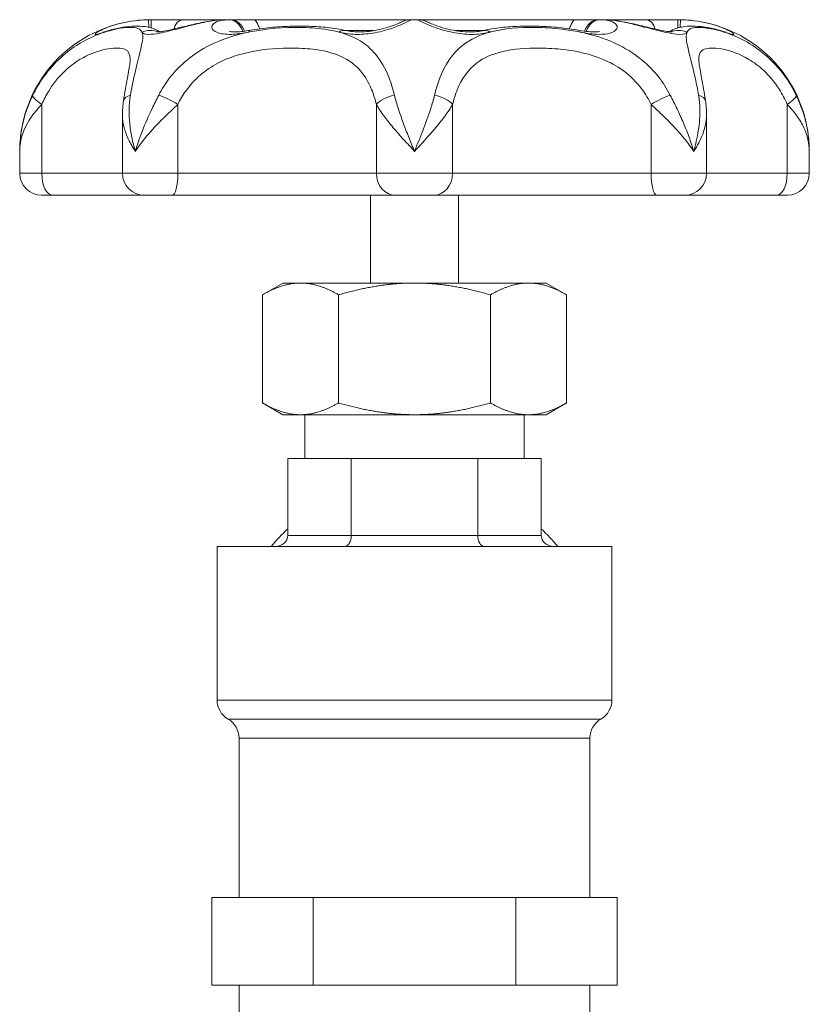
# Model space of a CAD drawing. Header units: millimetres. Extents: x 17747 to 112039, y -74980 to 446921.
# Tile 223 of 256: x 55363 to 55420, y 183378 to 183450. Entities that reach past the tile are written whole.
import ezdxf

# ---------------------------------------------------------------- set-up
doc = ezdxf.new("R2010")
doc.units = ezdxf.units.MM
doc.layers.add('UT_ZARIZENI - ZDROJ TEPLA', color=3, linetype='Continuous', lineweight=35)

msp = doc.modelspace()

# ---------------------------------------------------------------- linework, layer by layer
at = {"layer": 'UT_ZARIZENI - ZDROJ TEPLA', "lineweight": 13}
for p, q in [((55372.117, 183449.563), (55372.129, 183449.015)), ((55374.697, 183449.565), (55372.316, 183449.565)), ((55372.316, 183449.565), (55372.316, 183448.966)), ((55377.714, 183449.565), (55374.697, 183449.565)), ((55378.075, 183449.565), (55377.714, 183449.565)), ((55379.759, 183449.565), (55378.075, 183449.565)), ((55391.108, 183449.565), (55379.759, 183449.565)), ((55391.619, 183449.565), (55391.108, 183449.565)), ((55402.969, 183449.565), (55391.619, 183449.565)), ((55404.652, 183449.565), (55402.969, 183449.565)), ((55405.014, 183449.565), (55404.652, 183449.565)), ((55408.031, 183449.565), (55405.014, 183449.565)), ((55410.412, 183449.565), (55408.031, 183449.565)), ((55410.412, 183448.966), (55410.412, 183449.565)), ((55410.599, 183449.015), (55410.611, 183449.563)), ((55386.442, 183448.771), (55388.406, 183448.771)), ((55394.322, 183448.771), (55396.286, 183448.771)), ((55364.389, 183443.437), (55364.389, 183438.452)), ((55374.239, 183443.437), (55374.239, 183438.452)), ((55388.607, 183443.437), (55388.607, 183438.452)), ((55394.121, 183443.437), (55394.121, 183438.452)), ((55408.489, 183443.437), (55408.489, 183438.452)), ((55418.339, 183443.437), (55418.339, 183438.452)), ((55370.228, 183442.649), (55370.228, 183438.452)), ((55412.499, 183442.649), (55412.499, 183438.452)), ((55362.789, 183440.04), (55362.789, 183438.452)), ((55419.939, 183440.04), (55419.939, 183438.452)), ((55362.789, 183438.452), (55364.389, 183438.452)), ((55370.228, 183438.452), (55364.389, 183438.452)), ((55370.228, 183438.452), (55374.239, 183438.452)), ((55388.607, 183438.452), (55374.239, 183438.452)), ((55388.607, 183438.452), (55394.121, 183438.452)), ((55408.489, 183438.452), (55394.121, 183438.452)), ((55408.489, 183438.452), (55412.499, 183438.452)), ((55418.339, 183438.452), (55412.499, 183438.452)), ((55418.339, 183438.452), (55419.939, 183438.452)), ((55365.176, 183436.865), (55364.376, 183436.865)), ((55365.176, 183436.865), (55366.86, 183436.865)), ((55366.86, 183436.865), (55371.816, 183436.865)), ((55373.821, 183436.865), (55371.816, 183436.865)), ((55373.821, 183436.865), (55375.809, 183436.865)), ((55375.809, 183436.865), (55388.858, 183436.865)), ((55388.189, 183436.865), (55388.189, 183430.515)), ((55388.858, 183436.865), (55389.986, 183436.865)), ((55392.742, 183436.865), (55389.986, 183436.865)), ((55392.742, 183436.865), (55393.87, 183436.865)), ((55393.87, 183436.865), (55406.919, 183436.865)), ((55394.539, 183436.865), (55394.539, 183430.515)), ((55406.919, 183436.865), (55408.907, 183436.865)), ((55410.912, 183436.865), (55408.907, 183436.865)), ((55410.912, 183436.865), (55415.868, 183436.865)), ((55415.868, 183436.865), (55417.552, 183436.865)), ((55418.351, 183436.865), (55417.552, 183436.865)), ((55381.839, 183430.515), (55380.365, 183429.664)), ((55383.115, 183430.515), (55381.839, 183430.515)), ((55391.364, 183430.515), (55383.115, 183430.515)), ((55399.613, 183430.515), (55391.364, 183430.515)), ((55400.889, 183430.515), (55399.613, 183430.515)), ((55400.889, 183430.515), (55402.362, 183429.664)), ((55380.365, 183429.664), (55380.365, 183421.841)), ((55385.865, 183429.664), (55385.865, 183421.841)), ((55396.863, 183429.664), (55396.863, 183421.841)), ((55402.362, 183429.664), (55402.362, 183421.841)), ((55381.839, 183420.99), (55380.365, 183421.841)), ((55400.889, 183420.99), (55402.362, 183421.841)), ((55381.839, 183420.99), (55383.115, 183420.99)), ((55383.115, 183420.99), (55391.364, 183420.99)), ((55383.426, 183420.99), (55383.426, 183417.815)), ((55391.364, 183420.99), (55399.613, 183420.99)), ((55399.301, 183420.99), (55399.301, 183417.815)), ((55399.613, 183420.99), (55400.889, 183420.99)), ((55382.199, 183417.815), (55384.49, 183417.815)), ((55382.199, 183417.815), (55382.199, 183412.259)), ((55384.49, 183417.815), (55386.781, 183417.815)), ((55386.781, 183417.815), (55391.364, 183417.815)), ((55386.781, 183417.815), (55386.781, 183412.259)), ((55391.364, 183417.815), (55395.947, 183417.815)), ((55395.947, 183417.815), (55395.947, 183412.259)), ((55395.947, 183417.815), (55398.238, 183417.815)), ((55398.238, 183417.815), (55400.529, 183417.815)), ((55400.529, 183417.815), (55400.529, 183412.259)), ((55386.781, 183412.259), (55382.199, 183412.259)), ((55395.947, 183412.259), (55386.781, 183412.259)), ((55400.529, 183412.259), (55395.947, 183412.259)), ((55405.651, 183411.465), (55377.076, 183411.465)), ((55377.076, 183411.465), (55377.076, 183400.352)), ((55405.651, 183411.465), (55405.651, 183400.352)), ((55377.076, 183400.352), (55405.651, 183400.352)), ((55377.87, 183398.978), (55404.858, 183398.978)), ((55404.064, 183397.603), (55378.664, 183397.603)), ((55378.664, 183397.603), (55378.664, 183386.065)), ((55404.064, 183397.603), (55404.064, 183386.065)), ((55376.699, 183386.065), (55380.365, 183386.065)), ((55376.699, 183386.065), (55376.699, 183379.715)), ((55380.365, 183386.065), (55384.032, 183386.065)), ((55384.032, 183386.065), (55391.364, 183386.065)), ((55384.032, 183386.065), (55384.032, 183379.715)), ((55391.364, 183386.065), (55398.696, 183386.065)), ((55398.696, 183386.065), (55402.362, 183386.065)), ((55398.696, 183386.065), (55398.696, 183379.715)), ((55402.362, 183386.065), (55406.029, 183386.065)), ((55406.029, 183386.065), (55406.029, 183379.715)), ((55376.699, 183379.715), (55380.365, 183379.715)), ((55378.664, 183379.715), (55378.664, 183372.665)), ((55380.365, 183379.715), (55384.032, 183379.715)), ((55384.032, 183379.715), (55391.364, 183379.715)), ((55391.364, 183379.715), (55398.696, 183379.715)), ((55398.696, 183379.715), (55402.362, 183379.715)), ((55402.362, 183379.715), (55406.029, 183379.715)), ((55404.064, 183379.715), (55404.064, 183372.665))]:
    msp.add_line(p, q, dxfattribs=at)
for centre, radius, start, end in [((55372.314, 183440.04), 9.525, 90, 180), ((55391.108, 183447.977), 1.587, 90, 121.40136), ((55391.619, 183447.977), 1.587, 58.59645, 90), ((55410.414, 183440.04), 9.525, 0, 90), ((55364.376, 183438.452), 1.587, 180, 270), ((55371.816, 183438.452), 1.587, 180, 270), ((55410.912, 183438.452), 1.587, 270, 0), ((55418.351, 183438.452), 1.587, 270, 0), ((55378.664, 183400.352), 1.587, 180, 240), ((55404.064, 183400.352), 1.587, 300, 0), ((55377.076, 183397.603), 1.587, 0, 60), ((55405.651, 183397.603), 1.587, 120, 180)]:
    msp.add_arc(centre, radius, start, end, dxfattribs=at)
for centre, major_axis, ratio, start_param, end_param in [((55377.728, 183441.172), (-0.042, 8.393), 0.813723, 6.279118, 6.303072), ((55377.597, 183447.976), (-0.047, 1.587), 0.706954, 6.26265, 6.283185), ((55377.959, 183447.976), (-0.047, 1.587), 0.706954, 5.177241, 6.262096), ((55378.075, 183447.977), (0, 1.587), 0.707107, 5.207963, 6.283185), ((55391.108, 183447.976), (1.587, 0), 0.999783, 1.571073, 2.109371), ((55391.619, 183447.976), (-1.588, 0), 0.999783, 4.173803, 4.712112), ((55404.652, 183447.977), (0, 1.588), 0.707107, 0, 1.075158), ((55404.769, 183447.976), (0.047, 1.587), 0.706954, 0.021089, 1.105897), ((55404.992, 183441.172), (0.063, 8.393), 0.813729, 6.265351, 6.289304), ((55405.131, 183447.976), (0.047, 1.587), 0.706954, 0, 0.020535), ((55369.594, 183447.231), (-0.461, 1.519), 0.792584, 0, 0.165302), ((55372.213, 183447.231), (-1.218, -1.018), 0.973041, 3.624272, 4.404343), ((55379.727, 183447.231), (-0.284, 1.562), 0.147842, 0, 0.374378), ((55386.051, 183447.231), (0.346, 1.549), 0.583503, 0, 0.530856), ((55396.677, 183447.231), (-0.346, 1.549), 0.583503, 5.752329, 6.283185), ((55403.001, 183447.231), (0.284, 1.562), 0.147842, 5.908808, 6.283185), ((55410.515, 183447.231), (-1.218, 1.018), 0.973041, 5.020434, 5.800547), ((55413.134, 183447.231), (0.461, 1.519), 0.792584, 6.117883, 6.283185), ((55365.176, 183443.437), (-1.426, 0.697), 0.243422, 0.048997, 1.108819), ((55371.872, 183443.437), (-1.57, 0.233), 0.47335, 5.526701, 6.283185), ((55373.821, 183443.437), (1.395, -0.758), 0.129099, 1.337474, 2.397296), ((55389.986, 183443.437), (-1.529, -0.427), 0.425996, 4.642937, 5.70276), ((55392.742, 183443.437), (1.529, -0.427), 0.425996, 0.580425, 1.640248), ((55408.907, 183443.437), (-1.395, -0.758), 0.129099, 3.885889, 4.945712), ((55410.856, 183443.437), (1.57, 0.233), 0.47335, 0, 0.756484), ((55417.552, 183443.437), (1.426, 0.697), 0.243422, 5.174366, 6.234189), ((55365.176, 183438.452), (0, -1.587), 0.496133, 4.712389, 6.283185), ((55373.821, 183438.452), (0, -1.587), 0.263124, 0, 1.570796), ((55389.986, 183438.452), (0, -1.588), 0.868247, 4.712389, 6.283185), ((55392.742, 183438.452), (0, -1.587), 0.868247, 0, 1.570796), ((55408.907, 183438.452), (0, -1.587), 0.263124, 4.712389, 6.283185), ((55417.552, 183438.452), (0, -1.587), 0.496133, 0, 1.570796), ((55391.364, 183405.115), (-12.7, 0), 0.866025, 5.518627, 5.667706), ((55381.282, 183412.259), (0.917, 0), 0.866025, 4.712389, 6.283185), ((55386.323, 183412.259), (0, 0.794), 0.57735, 3.141593, 4.712389), ((55396.405, 183412.259), (0, 0.794), 0.57735, 1.570796, 3.141593), ((55391.364, 183405.115), (-12.7, 0), 0.866025, 3.757072, 3.906151), ((55401.446, 183412.259), (-0.917, 0), 0.866025, 0, 1.570796)]:
    msp.add_ellipse(centre, major_axis=major_axis, ratio=ratio, start_param=start_param, end_param=end_param, dxfattribs=at)
for points, knots in [([(55372.117, 183449.563), (55371.872, 183449.558), (55371.624, 183449.543), (55370.674, 183449.449), (55370.02, 183449.299), (55369.188, 183449.029), (55368.915, 183448.917), (55368.71, 183448.819), (55368.539, 183448.736), (55368.413, 183448.662), (55368.236, 183448.53), (55368.238, 183448.493), (55368.45, 183448.518), (55368.657, 183448.579), (55368.941, 183448.67)], [-0.705136, -0.705136, -0.705136, -0.705136, -0.6436727, -0.6436727, -0.4645313, -0.4645313, -0.352568, -0.352568, -0.352568, -0.2588241, -0.2588241, -0.1282342, -0.1282342, 0, 0, 0, 0]), ([(55371.639, 183448.67), (55371.683, 183448.573), (55371.841, 183448.51), (55372.313, 183448.498), (55372.592, 183448.53), (55373.315, 183448.666), (55373.781, 183448.786), (55374.712, 183449.031), (55375.17, 183449.154), (55376.059, 183449.363), (55376.486, 183449.449), (55377.129, 183449.536), (55377.363, 183449.557), (55377.574, 183449.563)], [-0.7051622, -0.7051622, -0.7051622, -0.7051622, -0.5682719, -0.5682719, -0.4559119, -0.4559119, -0.3174408, -0.3174408, -0.193569, -0.193569, -0.0744496, -0.0744496, 0, 0, 0, 0]), ([(55372.316, 183449.565), (55372.283, 183449.565), (55372.25, 183449.565), (55372.183, 183449.564), (55372.15, 183449.563), (55372.117, 183449.563)], [-0.0165259, -0.0165259, -0.0165259, -0.0165259, -0.00826295, -0.00826295, 0, 0, 0, 0]), ([(55372.722, 183448.68), (55372.722, 183448.68), (55372.737, 183448.679), (55372.798, 183448.681), (55372.85, 183448.683), (55372.998, 183448.699), (55373.099, 183448.713), (55373.363, 183448.758), (55373.535, 183448.793), (55373.953, 183448.886), (55374.206, 183448.947), (55374.803, 183449.093), (55375.147, 183449.178), (55375.893, 183449.346), (55376.295, 183449.427), (55376.981, 183449.525), (55377.271, 183449.554), (55377.551, 183449.562)], [-0.5866358, -0.5866358, -0.5866358, -0.5866358, -0.5518587, -0.5518587, -0.508178, -0.508178, -0.4541491, -0.4541491, -0.3867103, -0.3867103, -0.3025572, -0.3025572, -0.2006644, -0.2006644, -0.0859253, -0.0859253, 0, 0, 0, 0]), ([(55374.697, 183449.565), (55374.696, 183449.565), (55374.695, 183449.565), (55374.599, 183449.564), (55374.505, 183449.546), (55374.333, 183449.474), (55374.254, 183449.422), (55374.108, 183449.271), (55374.051, 183449.174), (55373.998, 183449.013), (55373.986, 183448.955), (55373.98, 183448.893)], [-0.7823026, -0.7823026, -0.7823026, -0.7823026, -0.781576, -0.781576, -0.7237568, -0.7237568, -0.6685498, -0.6685498, -0.6073684, -0.6073684, -0.5770243, -0.5770243, -0.5770243, -0.5770243]), ([(55377.936, 183449.563), (55377.721, 183449.556), (55377.525, 183449.535), (55377.113, 183449.448), (55376.931, 183449.367), (55376.722, 183449.186), (55376.68, 183449.089), (55376.704, 183448.934), (55376.735, 183448.874), (55376.787, 183448.819), (55376.866, 183448.737), (55376.995, 183448.662), (55377.439, 183448.521), (55377.823, 183448.485), (55378.609, 183448.533), (55378.992, 183448.591), (55379.378, 183448.67)], [-0.7051622, -0.7051622, -0.7051622, -0.7051622, -0.6289419, -0.6289419, -0.5157521, -0.5157521, -0.4153392, -0.4153392, -0.3525811, -0.3525811, -0.3525811, -0.2584069, -0.2584069, -0.1118757, -0.1118757, 0, 0, 0, 0]), ([(55377.574, 183449.563), (55377.597, 183449.563), (55377.62, 183449.564), (55377.667, 183449.565), (55377.691, 183449.565), (55377.714, 183449.565)], [-0.0165259, -0.0165259, -0.0165259, -0.0165259, -0.00826295, -0.00826295, 0, 0, 0, 0]), ([(55378.075, 183449.565), (55378.052, 183449.565), (55378.029, 183449.565), (55377.982, 183449.564), (55377.959, 183449.563), (55377.936, 183449.563)], [-0.0165259, -0.0165259, -0.0165259, -0.0165259, -0.00826295, -0.00826295, 0, 0, 0, 0]), ([(55379.759, 183449.565), (55379.76, 183449.565), (55379.76, 183449.565), (55379.79, 183449.564), (55379.822, 183449.546), (55379.887, 183449.475), (55379.922, 183449.422), (55380.003, 183449.272), (55380.047, 183449.175), (55380.116, 183449.017), (55380.138, 183448.964), (55380.163, 183448.908)], [-0.7816833, -0.7816833, -0.7816833, -0.7816833, -0.7809437, -0.7809437, -0.7232581, -0.7232581, -0.6683526, -0.6683526, -0.6070509, -0.6070509, -0.5790927, -0.5790927, -0.5790927, -0.5790927]), ([(55385.892, 183448.67), (55386.235, 183448.579), (55386.642, 183448.518), (55387.487, 183448.493), (55387.92, 183448.526), (55388.805, 183448.67), (55389.246, 183448.787), (55389.984, 183449.031), (55390.286, 183449.153), (55390.755, 183449.363), (55390.923, 183449.449), (55391.077, 183449.536), (55391.107, 183449.557), (55391.108, 183449.563)], [-0.705136, -0.705136, -0.705136, -0.705136, -0.5765835, -0.5765835, -0.4539853, -0.4539853, -0.3172874, -0.3172874, -0.193569, -0.193569, -0.0744496, -0.0744496, 0, 0, 0, 0]), ([(55386.397, 183448.781), (55386.548, 183448.747), (55386.723, 183448.718), (55387.088, 183448.684), (55387.275, 183448.677), (55387.661, 183448.684), (55387.855, 183448.697), (55388.262, 183448.745), (55388.476, 183448.78), (55388.919, 183448.873), (55389.145, 183448.932), (55389.586, 183449.065), (55389.792, 183449.137), (55390.123, 183449.263), (55390.25, 183449.318), (55390.325, 183449.352), (55390.336, 183449.358), (55390.336, 183449.358)], [-0.705136, -0.705136, -0.705136, -0.705136, -0.6229082, -0.6229082, -0.5471707, -0.5471707, -0.4738142, -0.4738142, -0.3939213, -0.3939213, -0.3012222, -0.3012222, -0.196635, -0.196635, -0.0935351, -0.0935351, -0.0642136, -0.0642136, -0.0642136, -0.0642136]), ([(55391.108, 183449.563), (55391.108, 183449.563), (55391.108, 183449.564), (55391.108, 183449.565), (55391.108, 183449.565), (55391.108, 183449.565)], [-0.0165259, -0.0165259, -0.0165259, -0.0165259, -0.00826295, -0.00826295, 0, 0, 0, 0]), ([(55391.619, 183449.565), (55391.62, 183449.565), (55391.62, 183449.565), (55391.62, 183449.564), (55391.62, 183449.563), (55391.62, 183449.563)], [-0.0165259, -0.0165259, -0.0165259, -0.0165259, -0.00826295, -0.00826295, 0, 0, 0, 0]), ([(55391.62, 183449.563), (55391.62, 183449.558), (55391.641, 183449.543), (55391.801, 183449.449), (55392.092, 183449.299), (55392.758, 183449.029), (55393.066, 183448.917), (55393.404, 183448.819), (55393.687, 183448.736), (55393.993, 183448.662), (55394.755, 183448.53), (55395.217, 183448.493), (55396.088, 183448.518), (55396.494, 183448.579), (55396.836, 183448.67)], [-0.705136, -0.705136, -0.705136, -0.705136, -0.6436727, -0.6436727, -0.4645313, -0.4645313, -0.352568, -0.352568, -0.352568, -0.2588241, -0.2588241, -0.1282342, -0.1282342, 0, 0, 0, 0]), ([(55392.392, 183449.358), (55392.392, 183449.358), (55392.402, 183449.352), (55392.453, 183449.329), (55392.516, 183449.302), (55392.716, 183449.22), (55392.876, 183449.158), (55393.272, 183449.023), (55393.519, 183448.948), (55394.024, 183448.824), (55394.284, 183448.772), (55394.764, 183448.707), (55394.982, 183448.688), (55395.387, 183448.677), (55395.572, 183448.681), (55395.922, 183448.709), (55396.088, 183448.732), (55396.267, 183448.767), (55396.3, 183448.774), (55396.331, 183448.781)], [-0.6409224, -0.6409224, -0.6409224, -0.6409224, -0.6122318, -0.6122318, -0.5490007, -0.5490007, -0.4535216, -0.4535216, -0.3464107, -0.3464107, -0.2478487, -0.2478487, -0.1658372, -0.1658372, -0.0921779, -0.0921779, -0.0170023, -0.0170023, 0, 0, 0, 0]), ([(55402.565, 183448.908), (55402.589, 183448.964), (55402.612, 183449.017), (55402.681, 183449.175), (55402.725, 183449.272), (55402.806, 183449.422), (55402.841, 183449.475), (55402.906, 183449.546), (55402.938, 183449.564), (55402.968, 183449.565), (55402.968, 183449.565), (55402.969, 183449.565)], [-0.1741701, -0.1741701, -0.1741701, -0.1741701, -0.1500459, -0.1500459, -0.0971508, -0.0971508, -0.0497749, -0.0497749, 0, 0, 0.0006381, 0.0006381, 0.0006381, 0.0006381]), ([(55403.35, 183448.67), (55403.823, 183448.573), (55404.285, 183448.51), (55405.008, 183448.498), (55405.29, 183448.53), (55405.775, 183448.666), (55405.946, 183448.786), (55406.065, 183449.031), (55406.035, 183449.154), (55405.808, 183449.363), (55405.618, 183449.449), (55405.194, 183449.536), (55405.002, 183449.557), (55404.792, 183449.563)], [-0.7051622, -0.7051622, -0.7051622, -0.7051622, -0.5682719, -0.5682719, -0.4559119, -0.4559119, -0.3174408, -0.3174408, -0.193569, -0.193569, -0.0744496, -0.0744496, 0, 0, 0, 0]), ([(55404.792, 183449.563), (55404.769, 183449.563), (55404.746, 183449.564), (55404.699, 183449.565), (55404.676, 183449.565), (55404.652, 183449.565)], [-0.0165259, -0.0165259, -0.0165259, -0.0165259, -0.00826295, -0.00826295, 0, 0, 0, 0]), ([(55405.014, 183449.565), (55405.037, 183449.565), (55405.061, 183449.565), (55405.107, 183449.564), (55405.131, 183449.563), (55405.154, 183449.563)], [-0.0165259, -0.0165259, -0.0165259, -0.0165259, -0.00826295, -0.00826295, 0, 0, 0, 0]), ([(55405.154, 183449.563), (55405.309, 183449.558), (55405.475, 183449.546), (55405.931, 183449.496), (55406.23, 183449.446), (55406.845, 183449.323), (55407.161, 183449.249), (55407.938, 183449.054), (55408.412, 183448.925), (55409.267, 183448.706), (55409.667, 183448.612), (55410.418, 183448.49), (55410.744, 183448.486), (55411.011, 183448.576), (55411.065, 183448.619), (55411.089, 183448.67)], [-0.7051622, -0.7051622, -0.7051622, -0.7051622, -0.6506958, -0.6506958, -0.5635495, -0.5635495, -0.4780879, -0.4780879, -0.3502388, -0.3502388, -0.226747, -0.226747, -0.0722045, -0.0722045, 0, 0, 0, 0]), ([(55405.177, 183449.562), (55405.636, 183449.549), (55406.12, 183449.481), (55407.023, 183449.308), (55407.437, 183449.211), (55408.196, 183449.027), (55408.544, 183448.94), (55409.109, 183448.81), (55409.342, 183448.761), (55409.675, 183448.705), (55409.794, 183448.691), (55409.942, 183448.679), (55409.985, 183448.68), (55410.004, 183448.68), (55410.006, 183448.68), (55410.006, 183448.68)], [-0.7051622, -0.7051622, -0.7051622, -0.7051622, -0.5641298, -0.5641298, -0.4450694, -0.4450694, -0.3365263, -0.3365263, -0.2477562, -0.2477562, -0.1810906, -0.1810906, -0.1309694, -0.1309694, -0.1185264, -0.1185264, -0.1185264, -0.1185264]), ([(55408.748, 183448.893), (55408.742, 183448.955), (55408.73, 183449.013), (55408.677, 183449.174), (55408.62, 183449.271), (55408.474, 183449.422), (55408.395, 183449.474), (55408.223, 183449.546), (55408.129, 183449.564), (55408.033, 183449.565), (55408.032, 183449.565), (55408.031, 183449.565)], [-0.1762544, -0.1762544, -0.1762544, -0.1762544, -0.1501071, -0.1501071, -0.0973898, -0.0973898, -0.0498203, -0.0498203, 0, 0, 0.0006261, 0.0006261, 0.0006261, 0.0006261]), ([(55410.611, 183449.563), (55410.578, 183449.563), (55410.544, 183449.564), (55410.478, 183449.565), (55410.445, 183449.565), (55410.412, 183449.565)], [-0.0165259, -0.0165259, -0.0165259, -0.0165259, -0.00826295, -0.00826295, 0, 0, 0, 0]), ([(55413.787, 183448.67), (55414.071, 183448.579), (55414.278, 183448.518), (55414.49, 183448.493), (55414.492, 183448.53), (55414.315, 183448.662), (55414.189, 183448.736), (55414.018, 183448.819), (55413.813, 183448.917), (55413.54, 183449.029), (55412.707, 183449.299), (55412.054, 183449.449), (55411.104, 183449.543), (55410.856, 183449.558), (55410.611, 183449.563)], [-0.705136, -0.705136, -0.705136, -0.705136, -0.5769017, -0.5769017, -0.4463119, -0.4463119, -0.352568, -0.352568, -0.352568, -0.2406046, -0.2406046, -0.0614632, -0.0614632, 0, 0, 0, 0]), ([(55368.941, 183448.67), (55368.324, 183448.472), (55367.623, 183448.17), (55366.022, 183447.133), (55365.131, 183446.317), (55364.169, 183444.913), (55363.942, 183444.524), (55363.744, 183444.116)], [-0.727801, -0.727801, -0.727801, -0.727801, -0.4508082, -0.4508082, -0.1171148, -0.1171148, 0, 0, 0, 0]), ([(55368.824, 183448.663), (55368.824, 183448.663), (55368.825, 183448.663), (55368.83, 183448.664), (55368.849, 183448.669), (55368.915, 183448.686), (55368.967, 183448.701), (55369.062, 183448.729), (55369.096, 183448.739), (55369.133, 183448.751)], [-0.09613933, -0.09613933, -0.09613933, -0.09613933, -0.09174665, -0.09174665, -0.06030882, -0.06030882, -0.0200506, -0.0200506, 0, 0, 0, 0]), ([(55371.639, 183448.67), (55371.598, 183448.759), (55371.535, 183448.827), (55371.317, 183448.957), (55371.126, 183448.997), (55370.427, 183449.018), (55369.786, 183448.935), (55368.971, 183448.679), (55368.956, 183448.675), (55368.941, 183448.67)], [-1.4189608, -1.4189608, -1.4189608, -1.4189608, -1.2935176, -1.2935176, -1.0957775, -1.0957775, -0.7346647, -0.7346647, -0.727801, -0.727801, -0.727801, -0.727801]), ([(55369.133, 183448.751), (55369.462, 183448.85), (55369.774, 183448.924), (55370.362, 183449.032), (55370.637, 183449.067), (55371.164, 183449.103), (55371.415, 183449.105), (55371.937, 183449.06), (55372.209, 183449.015), (55372.645, 183448.847), (55372.785, 183448.778), (55372.923, 183448.691)], [-0.6930792, -0.6930792, -0.6930792, -0.6930792, -0.5544634, -0.5544634, -0.4158475, -0.4158475, -0.2772317, -0.2772317, -0.1386158, -0.1386158, -0.0786983, -0.0786983, -0.0786983, -0.0786983]), ([(55370.805, 183444.116), (55370.884, 183444.57), (55370.972, 183445.004), (55371.203, 183446.046), (55371.346, 183446.596), (55371.559, 183447.45), (55371.635, 183447.774), (55371.714, 183448.316), (55371.706, 183448.523), (55371.639, 183448.67)], [-2.1460244, -2.1460244, -2.1460244, -2.1460244, -2.0157528, -2.0157528, -1.8073184, -1.8073184, -1.6249672, -1.6249672, -1.4189608, -1.4189608, -1.4189608, -1.4189608]), ([(55379.378, 183448.67), (55378.414, 183448.472), (55377.441, 183448.17), (55375.394, 183447.132), (55374.369, 183446.315), (55373.314, 183444.912), (55373.072, 183444.524), (55372.861, 183444.116)], [-0.7278011, -0.7278011, -0.7278011, -0.7278011, -0.4506795, -0.4506795, -0.1169483, -0.1169483, 0, 0, 0, 0]), ([(55377.976, 183448.72), (55377.976, 183448.72), (55377.993, 183448.714), (55378.062, 183448.7), (55378.123, 183448.691), (55378.287, 183448.68), (55378.393, 183448.678), (55378.646, 183448.687), (55378.796, 183448.699), (55379.112, 183448.737), (55379.275, 183448.763), (55379.443, 183448.793)], [-0.2822288, -0.2822288, -0.2822288, -0.2822288, -0.238288, -0.238288, -0.1830508, -0.1830508, -0.1238617, -0.1238617, -0.0594754, -0.0594754, 0, 0, 0, 0]), ([(55385.892, 183448.67), (55385.554, 183448.759), (55385.204, 183448.827), (55384.277, 183448.957), (55383.678, 183448.997), (55381.917, 183449.018), (55380.703, 183448.935), (55379.425, 183448.679), (55379.401, 183448.675), (55379.378, 183448.67)], [-1.4189599, -1.4189599, -1.4189599, -1.4189599, -1.2934836, -1.2934836, -1.0957033, -1.0957033, -0.7345416, -0.7345416, -0.7278011, -0.7278011, -0.7278011, -0.7278011]), ([(55379.443, 183448.793), (55379.942, 183448.884), (55380.436, 183448.95), (55381.408, 183449.044), (55381.886, 183449.073), (55382.823, 183449.102), (55383.282, 183449.102), (55384.19, 183449.073), (55384.637, 183449.044), (55385.523, 183448.946), (55385.962, 183448.878), (55386.397, 183448.781)], [-0.6930792, -0.6930792, -0.6930792, -0.6930792, -0.5544634, -0.5544634, -0.4158475, -0.4158475, -0.2772317, -0.2772317, -0.1386158, -0.1386158, 0, 0, 0, 0]), ([(55389.91, 183444.116), (55389.8, 183444.57), (55389.666, 183445.004), (55389.252, 183446.046), (55388.936, 183446.596), (55388.225, 183447.45), (55387.845, 183447.774), (55386.964, 183448.316), (55386.446, 183448.523), (55385.892, 183448.67)], [-2.1460234, -2.1460234, -2.1460234, -2.1460234, -2.0157544, -2.0157544, -1.807324, -1.807324, -1.6249806, -1.6249806, -1.4189599, -1.4189599, -1.4189599, -1.4189599]), ([(55396.836, 183448.67), (55396.091, 183448.472), (55395.416, 183448.17), (55394.123, 183447.133), (55393.564, 183446.317), (55393.034, 183444.913), (55392.917, 183444.524), (55392.818, 183444.116)], [-0.727801, -0.727801, -0.727801, -0.727801, -0.4508082, -0.4508082, -0.1171148, -0.1171148, 0, 0, 0, 0]), ([(55396.331, 183448.781), (55396.766, 183448.878), (55397.205, 183448.946), (55398.094, 183449.044), (55398.543, 183449.073), (55399.451, 183449.102), (55399.911, 183449.102), (55400.847, 183449.073), (55401.323, 183449.044), (55402.292, 183448.95), (55402.786, 183448.884), (55403.285, 183448.793)], [-0.6930792, -0.6930792, -0.6930792, -0.6930792, -0.5544634, -0.5544634, -0.4158475, -0.4158475, -0.2772317, -0.2772317, -0.1386158, -0.1386158, 0, 0, 0, 0]), ([(55403.346, 183448.671), (55402.911, 183448.76), (55402.48, 183448.827), (55401.389, 183448.957), (55400.733, 183448.997), (55398.943, 183449.018), (55397.867, 183448.935), (55396.873, 183448.679), (55396.855, 183448.675), (55396.836, 183448.67)], [-1.4185972, -1.4185972, -1.4185972, -1.4185972, -1.2935176, -1.2935176, -1.0957775, -1.0957775, -0.7346647, -0.7346647, -0.727801, -0.727801, -0.727801, -0.727801]), ([(55403.285, 183448.793), (55403.525, 183448.75), (55403.755, 183448.717), (55404.12, 183448.684), (55404.265, 183448.678), (55404.495, 183448.682), (55404.583, 183448.689), (55404.704, 183448.707), (55404.74, 183448.716), (55404.751, 183448.72), (55404.752, 183448.72), (55404.752, 183448.72)], [-0.7051622, -0.7051622, -0.7051622, -0.7051622, -0.620048, -0.620048, -0.5509744, -0.5509744, -0.4896974, -0.4896974, -0.4324546, -0.4324546, -0.4229334, -0.4229334, -0.4229334, -0.4229334]), ([(55409.867, 183444.116), (55409.632, 183444.57), (55409.355, 183445.004), (55408.539, 183446.046), (55407.949, 183446.596), (55406.73, 183447.45), (55406.116, 183447.774), (55404.792, 183448.316), (55404.067, 183448.523), (55403.35, 183448.67)], [-2.1460244, -2.1460244, -2.1460244, -2.1460244, -2.0157528, -2.0157528, -1.8073184, -1.8073184, -1.6249672, -1.6249672, -1.4189608, -1.4189608, -1.4189608, -1.4189608]), ([(55409.804, 183448.691), (55409.882, 183448.741), (55409.962, 183448.785), (55410.354, 183448.973), (55410.64, 183449.033), (55411.172, 183449.101), (55411.422, 183449.105), (55411.943, 183449.082), (55412.211, 183449.053), (55412.783, 183448.96), (55413.088, 183448.895), (55413.471, 183448.787), (55413.533, 183448.769), (55413.595, 183448.751)], [-0.6149165, -0.6149165, -0.6149165, -0.6149165, -0.5806635, -0.5806635, -0.4420477, -0.4420477, -0.3034319, -0.3034319, -0.164816, -0.164816, -0.0262002, -0.0262002, 0, 0, 0, 0]), ([(55411.089, 183448.67), (55410.998, 183448.472), (55411.017, 183448.17), (55411.235, 183447.132), (55411.47, 183446.315), (55411.775, 183444.912), (55411.852, 183444.524), (55411.923, 183444.116)], [-0.7278011, -0.7278011, -0.7278011, -0.7278011, -0.4506795, -0.4506795, -0.1169483, -0.1169483, 0, 0, 0, 0]), ([(55412.368, 183448.98), (55412.245, 183448.993), (55412.131, 183449.001), (55411.527, 183449.018), (55411.22, 183448.935), (55411.093, 183448.679), (55411.091, 183448.675), (55411.089, 183448.67)], [-1.1722699, -1.1722699, -1.1722699, -1.1722699, -1.0957033, -1.0957033, -0.7345416, -0.7345416, -0.7278011, -0.7278011, -0.7278011, -0.7278011]), ([(55413.787, 183448.67), (55413.507, 183448.759), (55413.246, 183448.827), (55412.774, 183448.926), (55412.561, 183448.96), (55412.368, 183448.98)], [-1.4189599, -1.4189599, -1.4189599, -1.4189599, -1.2934836, -1.2934836, -1.1722699, -1.1722699, -1.1722699, -1.1722699]), ([(55413.595, 183448.751), (55413.669, 183448.728), (55413.733, 183448.709), (55413.835, 183448.68), (55413.874, 183448.67), (55413.899, 183448.664), (55413.904, 183448.663), (55413.904, 183448.663)], [-0.70513598, -0.70513598, -0.70513598, -0.70513598, -0.66487776, -0.66487776, -0.62461954, -0.62461954, -0.60899666, -0.60899666, -0.60899666, -0.60899666]), ([(55418.984, 183444.116), (55418.763, 183444.57), (55418.505, 183445.004), (55417.765, 183446.046), (55417.246, 183446.596), (55416.234, 183447.45), (55415.745, 183447.774), (55414.754, 183448.316), (55414.246, 183448.523), (55413.787, 183448.67)], [-2.1460234, -2.1460234, -2.1460234, -2.1460234, -2.0157544, -2.0157544, -1.807324, -1.807324, -1.6249806, -1.6249806, -1.4189599, -1.4189599, -1.4189599, -1.4189599]), ([(55364.389, 183443.437), (55364.537, 183443.777), (55364.705, 183444.101), (55365.422, 183445.271), (55366.087, 183445.95), (55367.311, 183446.825), (55367.859, 183447.079), (55368.976, 183447.452), (55369.5, 183447.521), (55370.113, 183447.504), (55370.292, 183447.471), (55370.66, 183447.293), (55370.777, 183447.083), (55370.788, 183446.678), (55370.788, 183446.658), (55370.788, 183446.637)], [0, 0, 0, 0, 0.117115, 0.117115, 0.450808, 0.450808, 0.734665, 0.734665, 1.095777, 1.095777, 1.293518, 1.293518, 1.624967, 1.624967, 1.641794, 1.641794, 1.641794, 1.641794]), ([(55374.239, 183443.437), (55374.403, 183443.777), (55374.593, 183444.1), (55375.421, 183445.27), (55376.231, 183445.95), (55377.904, 183446.825), (55378.723, 183447.079), (55380.596, 183447.452), (55381.636, 183447.521), (55383.166, 183447.504), (55383.691, 183447.471), (55385.023, 183447.293), (55385.804, 183447.083), (55386.823, 183446.485), (55387.155, 183446.215), (55387.772, 183445.504), (55388.044, 183445.045), (55388.399, 183444.176), (55388.513, 183443.815), (55388.607, 183443.437)], [0, 0, 0, 0, 0.116948, 0.116948, 0.45068, 0.45068, 0.734542, 0.734542, 1.095703, 1.095703, 1.293484, 1.293484, 1.624981, 1.624981, 1.807324, 1.807324, 2.015754, 2.015754, 2.146023, 2.146023, 2.146023, 2.146023]), ([(55394.121, 183443.437), (55394.205, 183443.777), (55394.305, 183444.101), (55394.76, 183445.271), (55395.242, 183445.95), (55396.383, 183446.825), (55396.992, 183447.079), (55398.525, 183447.452), (55399.472, 183447.521), (55401.022, 183447.504), (55401.585, 183447.471), (55403.101, 183447.293), (55404.087, 183447.083), (55405.514, 183446.485), (55406.009, 183446.215), (55406.982, 183445.504), (55407.448, 183445.045), (55408.09, 183444.177), (55408.306, 183443.815), (55408.489, 183443.437)], [0, 0, 0, 0, 0.117115, 0.117115, 0.450808, 0.450808, 0.734665, 0.734665, 1.095777, 1.095777, 1.293518, 1.293518, 1.624967, 1.624967, 1.807318, 1.807318, 2.015753, 2.015753, 2.146024, 2.146024, 2.146024, 2.146024]), ([(55411.94, 183446.637), (55411.941, 183446.918), (55411.989, 183447.11), (55412.258, 183447.452), (55412.557, 183447.521), (55413.219, 183447.504), (55413.491, 183447.471), (55414.303, 183447.293), (55414.918, 183447.083), (55415.916, 183446.485), (55416.284, 183446.215), (55417.044, 183445.504), (55417.431, 183445.045), (55417.983, 183444.176), (55418.175, 183443.815), (55418.339, 183443.437)], [0.504824, 0.504824, 0.504824, 0.504824, 0.734542, 0.734542, 1.095703, 1.095703, 1.293484, 1.293484, 1.624981, 1.624981, 1.807324, 1.807324, 2.015754, 2.015754, 2.146023, 2.146023, 2.146023, 2.146023]), ([(55370.302, 183443.669), (55370.347, 183443.979), (55370.396, 183444.276), (55370.494, 183444.832), (55370.542, 183445.091), (55370.63, 183445.56), (55370.669, 183445.769), (55370.732, 183446.131), (55370.755, 183446.285), (55370.784, 183446.521), (55370.788, 183446.602), (55370.788, 183446.637)], [-2.1460244, -2.1460244, -2.1460244, -2.1460244, -2.0451784, -2.0451784, -1.9443324, -1.9443324, -1.8434864, -1.8434864, -1.7426405, -1.7426405, -1.6417945, -1.6417945, -1.6417945, -1.6417945]), ([(55411.94, 183446.637), (55411.94, 183446.602), (55411.944, 183446.52), (55411.973, 183446.284), (55411.997, 183446.13), (55412.06, 183445.767), (55412.099, 183445.557), (55412.187, 183445.087), (55412.235, 183444.828), (55412.332, 183444.274), (55412.38, 183443.979), (55412.426, 183443.669)], [-0.5048243, -0.5048243, -0.5048243, -0.5048243, -0.4038594, -0.4038594, -0.3028946, -0.3028946, -0.2019297, -0.2019297, -0.1009649, -0.1009649, 0, 0, 0, 0]), ([(55363.744, 183444.116), (55363.586, 183443.793), (55363.448, 183443.465), (55363.141, 183442.604), (55363.003, 183442.07), (55362.83, 183441.036), (55362.789, 183440.537), (55362.789, 183440.04)], [-0.3763597, -0.3763597, -0.3763597, -0.3763597, -0.2836954, -0.2836954, -0.1354324, -0.1354324, 0.0013827, 0.0013827, 0.0013827, 0.0013827]), ([(55370.228, 183442.649), (55370.228, 183442.716), (55370.229, 183442.784), (55370.233, 183442.919), (55370.236, 183442.987), (55370.243, 183443.122), (55370.248, 183443.19), (55370.26, 183443.327), (55370.266, 183443.395), (55370.282, 183443.532), (55370.291, 183443.601), (55370.302, 183443.669)], [-0.08917096, -0.08917096, -0.08917096, -0.08917096, -0.07133677, -0.07133677, -0.05350258, -0.05350258, -0.03566839, -0.03566839, -0.01783419, -0.01783419, 0, 0, 0, 0]), ([(55371.158, 183440.04), (55371.06, 183440.383), (55370.975, 183440.727), (55370.837, 183441.414), (55370.784, 183441.756), (55370.751, 183442.097), (55370.717, 183442.437), (55370.703, 183442.777), (55370.718, 183443.452), (55370.749, 183443.787), (55370.805, 183444.116)], [-0.3777424, -0.3777424, -0.3777424, -0.3777424, -0.2833068, -0.2833068, -0.1888712, -0.1888712, -0.1888712, -0.0944356, -0.0944356, 0, 0, 0, 0]), ([(55372.861, 183444.116), (55372.695, 183443.793), (55372.53, 183443.465), (55372.117, 183442.604), (55371.88, 183442.07), (55371.474, 183441.036), (55371.301, 183440.537), (55371.158, 183440.04)], [-0.3763597, -0.3763597, -0.3763597, -0.3763597, -0.2836954, -0.2836954, -0.1354324, -0.1354324, 0.0013827, 0.0013827, 0.0013827, 0.0013827]), ([(55391.364, 183440.04), (55391.224, 183440.383), (55391.084, 183440.727), (55390.811, 183441.414), (55390.678, 183441.756), (55390.551, 183442.097), (55390.425, 183442.437), (55390.305, 183442.777), (55390.087, 183443.452), (55389.99, 183443.787), (55389.91, 183444.116)], [-0.3777424, -0.3777424, -0.3777424, -0.3777424, -0.2833068, -0.2833068, -0.1888712, -0.1888712, -0.1888712, -0.0944356, -0.0944356, 0, 0, 0, 0]), ([(55392.818, 183444.116), (55392.739, 183443.793), (55392.644, 183443.465), (55392.368, 183442.604), (55392.171, 183442.07), (55391.769, 183441.036), (55391.566, 183440.537), (55391.364, 183440.04)], [-0.3763597, -0.3763597, -0.3763597, -0.3763597, -0.2836954, -0.2836954, -0.1354324, -0.1354324, 0.0013827, 0.0013827, 0.0013827, 0.0013827]), ([(55411.57, 183440.04), (55411.471, 183440.383), (55411.358, 183440.727), (55411.109, 183441.414), (55410.973, 183441.756), (55410.828, 183442.097), (55410.683, 183442.437), (55410.527, 183442.777), (55410.204, 183443.452), (55410.036, 183443.787), (55409.867, 183444.116)], [-0.3777424, -0.3777424, -0.3777424, -0.3777424, -0.2833068, -0.2833068, -0.1888712, -0.1888712, -0.1888712, -0.0944356, -0.0944356, 0, 0, 0, 0]), ([(55411.923, 183444.116), (55411.978, 183443.793), (55412.009, 183443.465), (55412.031, 183442.604), (55411.989, 183442.07), (55411.827, 183441.036), (55411.712, 183440.537), (55411.57, 183440.04)], [-0.3763597, -0.3763597, -0.3763597, -0.3763597, -0.2836954, -0.2836954, -0.1354324, -0.1354324, 0.0013827, 0.0013827, 0.0013827, 0.0013827]), ([(55412.426, 183443.669), (55412.437, 183443.601), (55412.446, 183443.532), (55412.461, 183443.395), (55412.468, 183443.327), (55412.48, 183443.19), (55412.485, 183443.122), (55412.492, 183442.987), (55412.495, 183442.919), (55412.499, 183442.784), (55412.499, 183442.716), (55412.499, 183442.649)], [-0.37635968, -0.37635968, -0.37635968, -0.37635968, -0.35852549, -0.35852549, -0.34069129, -0.34069129, -0.3228571, -0.3228571, -0.30502291, -0.30502291, -0.28718872, -0.28718872, -0.28718872, -0.28718872]), ([(55419.939, 183440.04), (55419.939, 183440.383), (55419.919, 183440.727), (55419.841, 183441.414), (55419.781, 183441.756), (55419.703, 183442.097), (55419.624, 183442.437), (55419.524, 183442.777), (55419.285, 183443.452), (55419.145, 183443.787), (55418.984, 183444.116)], [-0.3777424, -0.3777424, -0.3777424, -0.3777424, -0.2833068, -0.2833068, -0.1888712, -0.1888712, -0.1888712, -0.0944356, -0.0944356, 0, 0, 0, 0]), ([(55362.789, 183440.04), (55362.789, 183440.454), (55362.858, 183440.87), (55363.147, 183441.731), (55363.379, 183442.177), (55363.895, 183442.894), (55364.126, 183443.168), (55364.389, 183443.437)], [-0.0013827, -0.0013827, -0.0013827, -0.0013827, 0.1354324, 0.1354324, 0.2836954, 0.2836954, 0.3763597, 0.3763597, 0.3763597, 0.3763597]), ([(55371.158, 183440.04), (55371.428, 183440.454), (55371.748, 183440.87), (55372.49, 183441.731), (55372.918, 183442.177), (55373.655, 183442.894), (55373.946, 183443.168), (55374.239, 183443.437)], [-0.0013827, -0.0013827, -0.0013827, -0.0013827, 0.1354324, 0.1354324, 0.2836954, 0.2836954, 0.3763597, 0.3763597, 0.3763597, 0.3763597]), ([(55388.607, 183443.437), (55388.761, 183443.163), (55388.946, 183442.884), (55389.36, 183442.321), (55389.588, 183442.038), (55389.827, 183441.754), (55390.067, 183441.47), (55390.319, 183441.185), (55390.836, 183440.612), (55391.1, 183440.326), (55391.364, 183440.04)], [0, 0, 0, 0, 0.0944356, 0.0944356, 0.1888712, 0.1888712, 0.1888712, 0.2833068, 0.2833068, 0.3777424, 0.3777424, 0.3777424, 0.3777424]), ([(55391.364, 183440.04), (55391.746, 183440.454), (55392.129, 183440.87), (55392.889, 183441.731), (55393.263, 183442.177), (55393.788, 183442.894), (55393.97, 183443.168), (55394.121, 183443.437)], [-0.0013827, -0.0013827, -0.0013827, -0.0013827, 0.1354324, 0.1354324, 0.2836954, 0.2836954, 0.3763597, 0.3763597, 0.3763597, 0.3763597]), ([(55408.489, 183443.437), (55408.787, 183443.163), (55409.085, 183442.884), (55409.661, 183442.321), (55409.94, 183442.038), (55410.203, 183441.754), (55410.465, 183441.47), (55410.714, 183441.185), (55411.173, 183440.612), (55411.383, 183440.326), (55411.57, 183440.04)], [0, 0, 0, 0, 0.0944356, 0.0944356, 0.1888712, 0.1888712, 0.1888712, 0.2833068, 0.2833068, 0.3777424, 0.3777424, 0.3777424, 0.3777424]), ([(55418.339, 183443.437), (55418.607, 183443.163), (55418.842, 183442.884), (55419.244, 183442.321), (55419.41, 183442.038), (55419.542, 183441.754), (55419.675, 183441.47), (55419.774, 183441.185), (55419.906, 183440.612), (55419.939, 183440.326), (55419.939, 183440.04)], [0, 0, 0, 0, 0.0944356, 0.0944356, 0.1888712, 0.1888712, 0.1888712, 0.2833068, 0.2833068, 0.3777424, 0.3777424, 0.3777424, 0.3777424]), ([(55370.228, 183442.649), (55370.228, 183442.634), (55370.229, 183442.618), (55370.233, 183442.321), (55370.277, 183442.038), (55370.352, 183441.754), (55370.428, 183441.47), (55370.536, 183441.185), (55370.808, 183440.612), (55370.972, 183440.326), (55371.158, 183440.04)], [0.089171, 0.089171, 0.089171, 0.089171, 0.0944356, 0.0944356, 0.1888712, 0.1888712, 0.1888712, 0.2833068, 0.2833068, 0.3777424, 0.3777424, 0.3777424, 0.3777424]), ([(55411.57, 183440.04), (55411.84, 183440.454), (55412.062, 183440.87), (55412.395, 183441.731), (55412.495, 183442.177), (55412.499, 183442.629), (55412.499, 183442.639), (55412.499, 183442.649)], [-0.0013827, -0.0013827, -0.0013827, -0.0013827, 0.1354324, 0.1354324, 0.2836954, 0.2836954, 0.2871887, 0.2871887, 0.2871887, 0.2871887])]:
    msp.add_open_spline(points, degree=3, knots=knots, dxfattribs=at)
msp.add_open_spline([(55403.35, 183448.67), (55403.349, 183448.67), (55403.348, 183448.67), (55403.346, 183448.671)], degree=3, dxfattribs=at)
for points, weights in [([(55383.115, 183430.515), (55381.839, 183430.515), (55380.365, 183429.664)], [1, 1.05550714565, 1.03410688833]), ([(55385.865, 183429.664), (55384.391, 183430.515), (55383.115, 183430.515)], [1.03410688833, 1.05550714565, 1]), ([(55391.364, 183430.515), (55388.812, 183430.515), (55385.865, 183429.664)], [1, 1.05550714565, 1.03410688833]), ([(55396.863, 183429.664), (55393.916, 183430.515), (55391.364, 183430.515)], [1.03410688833, 1.05550714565, 1]), ([(55399.613, 183430.515), (55398.337, 183430.515), (55396.863, 183429.664)], [1, 1.05550714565, 1.03410688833]), ([(55402.362, 183429.664), (55400.889, 183430.515), (55399.613, 183430.515)], [1.03410688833, 1.05550714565, 1]), ([(55380.365, 183421.841), (55381.839, 183420.99), (55383.115, 183420.99)], [1.03410688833, 1.05550714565, 1]), ([(55383.115, 183420.99), (55384.391, 183420.99), (55385.865, 183421.841)], [1, 1.05550714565, 1.03410688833]), ([(55385.865, 183421.841), (55388.812, 183420.99), (55391.364, 183420.99)], [1.03410688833, 1.05550714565, 1]), ([(55391.364, 183420.99), (55393.916, 183420.99), (55396.863, 183421.841)], [1, 1.05550714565, 1.03410688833]), ([(55396.863, 183421.841), (55398.337, 183420.99), (55399.613, 183420.99)], [1.03410688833, 1.05550714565, 1]), ([(55399.613, 183420.99), (55400.889, 183420.99), (55402.362, 183421.841)], [1, 1.05550714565, 1.03410688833])]:
    msp.add_rational_spline(points, weights, degree=2, dxfattribs=at)

doc.saveas('drawing.dxf')
